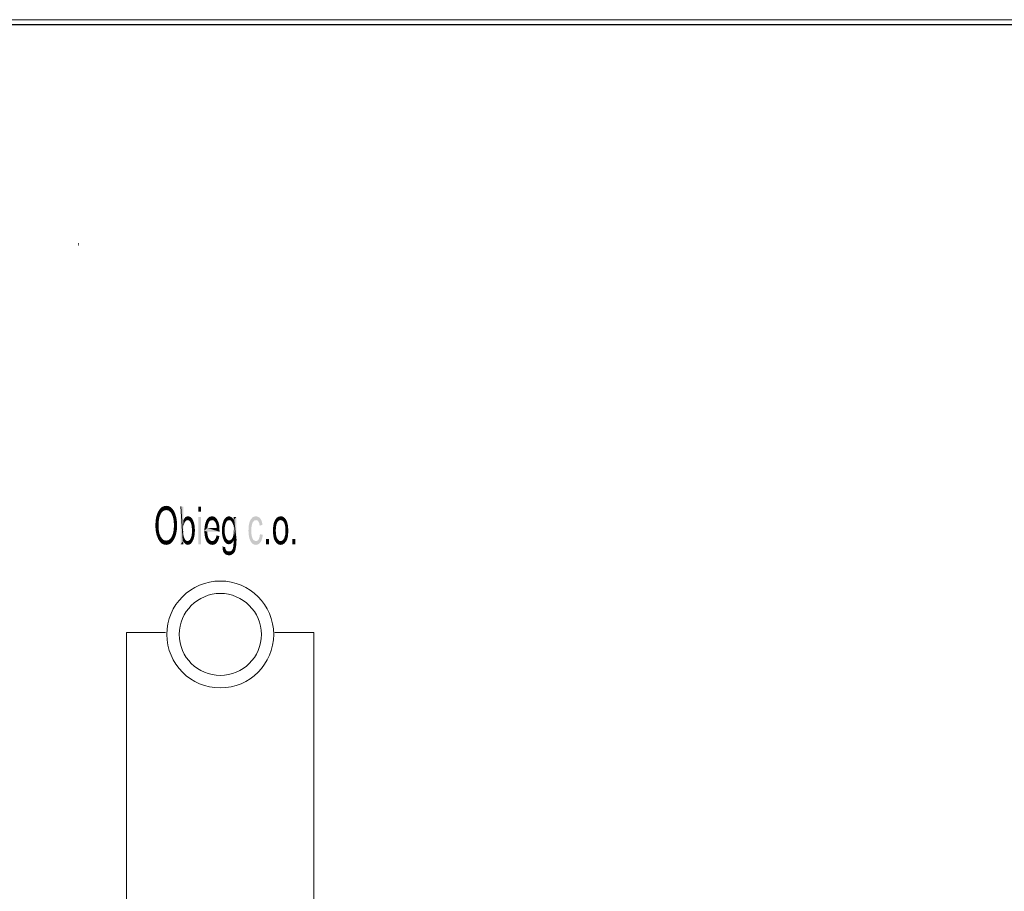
# Model space of a CAD drawing. Header units: millimetres. Extents: x -283 to 124139, y -3891 to 5906.
# Tile 44 of 55: x 1321 to 1746, y -2780 to -2404. Entities that reach past the tile are written whole.
import ezdxf

# ---------------------------------------------------------------- set-up
doc = ezdxf.new("R2010")
doc.units = ezdxf.units.MM
doc.header["$LTSCALE"] = 20
doc.header["$MEASUREMENT"] = 0
doc.layers.get('0').update_dxf_attribs({"color": 252, "linetype": 'CONTINUOUS'})

msp = doc.modelspace()

# ---------------------------------------------------------------- hatches: boundary and pattern name
h = msp.add_hatch(color=7)
h.dxf.hatch_style = 2
h.paths.add_polyline_path([(1346.01, -2500.44), (1346.01, -2500.62), (1346.1, -2500.62), (1346.19, -2500.62), (1346.19, -2501.5), (1346.1, -2501.66), (1346.01, -2501.68), (1346.37, -2501.68), (1346.37, -2501.5), (1346.37, -2500.62), (1346.37, -2500.44)])
h = msp.add_hatch(color=7)
h.dxf.hatch_style = 2
h.paths.add_polyline_path([(1381.41, -2615.29), (1382.2, -2614.55), (1382.79, -2616.24)])
h = msp.add_hatch(color=7)
h.dxf.hatch_style = 2
h.paths.add_polyline_path([(1382.2, -2614.55), (1383.1, -2614.13), (1384.11, -2613.97)])
h = msp.add_hatch(color=7)
h.dxf.hatch_style = 2
h.paths.add_polyline_path([(1382.2, -2614.55), (1384.11, -2613.97), (1384.11, -2615.82)])
h = msp.add_hatch(color=7)
h.dxf.hatch_style = 2
h.paths.add_polyline_path([(1382.2, -2614.55), (1383.42, -2615.92), (1382.79, -2616.24)])
h = msp.add_hatch(color=7)
h.dxf.hatch_style = 2
h.paths.add_polyline_path([(1382.2, -2614.55), (1384.11, -2615.82), (1383.42, -2615.92)])
h = msp.add_hatch(color=7)
h.dxf.hatch_style = 2
h.paths.add_polyline_path([(1384.11, -2613.97), (1385.11, -2614.13), (1385.96, -2614.55)])
h = msp.add_hatch(color=7)
h.dxf.hatch_style = 2
h.paths.add_polyline_path([(1384.11, -2613.97), (1385.96, -2614.55), (1384.8, -2615.92)])
h = msp.add_hatch(color=7)
h.dxf.hatch_style = 2
h.paths.add_polyline_path([(1384.11, -2613.97), (1384.8, -2615.92), (1384.11, -2615.82)])
h = msp.add_hatch(color=7)
h.dxf.hatch_style = 2
h.paths.add_polyline_path([(1385.96, -2614.55), (1385.43, -2616.24), (1384.8, -2615.92)])
h = msp.add_hatch(color=7)
h.dxf.hatch_style = 2
h.paths.add_polyline_path([(1385.96, -2614.55), (1386.01, -2616.77), (1385.43, -2616.24)])
h = msp.add_hatch(color=7)
h.dxf.hatch_style = 2
h.paths.add_polyline_path([(1385.96, -2614.55), (1386.76, -2615.29), (1386.01, -2616.77)])
h = msp.add_hatch(color=7)
h.dxf.hatch_style = 2
h.paths.add_polyline_path([(1390.35, -2630.58), (1390.35, -2614.28), (1391.46, -2629.1)])
h = msp.add_hatch(color=7)
h.dxf.hatch_style = 2
h.paths.add_polyline_path([(1391.41, -2624.55), (1391.46, -2629.1), (1390.35, -2614.28)])
h = msp.add_hatch(color=7)
h.dxf.hatch_style = 2
h.paths.add_polyline_path([(1390.35, -2614.28), (1391.57, -2622.8), (1391.41, -2624.55)])
h = msp.add_hatch(color=7)
h.dxf.hatch_style = 2
h.paths.add_polyline_path([(1391.52, -2620.1), (1391.57, -2622.8), (1390.35, -2614.28)])
h = msp.add_hatch(color=7)
h.dxf.hatch_style = 2
h.paths.add_polyline_path([(1390.35, -2614.28), (1391.52, -2614.28), (1391.52, -2620.1)])
h = msp.add_hatch(color=7)
h.dxf.hatch_style = 2
h.paths.add_polyline_path([(1399.14, -2616.51), (1397.92, -2616.51), (1397.92, -2614.28), (1399.14, -2614.28)])
h = msp.add_hatch(color=7)
h.dxf.hatch_style = 2
h.paths.add_polyline_path([(1379.51, -2620.69), (1379.72, -2619.05), (1381.2, -2618.83)])
h = msp.add_hatch(color=7)
h.dxf.hatch_style = 2
h.paths.add_polyline_path([(1379.51, -2620.69), (1381.2, -2618.83), (1380.88, -2620.53)])
h = msp.add_hatch(color=7)
h.dxf.hatch_style = 2
h.paths.add_polyline_path([(1379.72, -2619.05), (1380.72, -2616.29), (1381.41, -2615.29)])
h = msp.add_hatch(color=7)
h.dxf.hatch_style = 2
h.paths.add_polyline_path([(1379.72, -2619.05), (1381.41, -2615.29), (1381.73, -2617.51)])
h = msp.add_hatch(color=7)
h.dxf.hatch_style = 2
h.paths.add_polyline_path([(1379.72, -2619.05), (1380.14, -2617.56), (1380.72, -2616.29)])
h = msp.add_hatch(color=7)
h.dxf.hatch_style = 2
h.paths.add_polyline_path([(1379.72, -2619.05), (1381.73, -2617.51), (1381.2, -2618.83)])
h = msp.add_hatch(color=7)
h.dxf.hatch_style = 2
h.paths.add_polyline_path([(1381.41, -2615.29), (1382.2, -2616.77), (1381.73, -2617.51)])
h = msp.add_hatch(color=7)
h.dxf.hatch_style = 2
h.paths.add_polyline_path([(1381.41, -2615.29), (1382.79, -2616.24), (1382.2, -2616.77)])
h = msp.add_hatch(color=7)
h.dxf.hatch_style = 2
h.paths.add_polyline_path([(1386.76, -2615.29), (1386.49, -2617.56), (1386.01, -2616.77)])
h = msp.add_hatch(color=7)
h.dxf.hatch_style = 2
h.paths.add_polyline_path([(1386.76, -2615.29), (1387.02, -2618.83), (1386.49, -2617.56)])
h = msp.add_hatch(color=7)
h.dxf.hatch_style = 2
h.paths.add_polyline_path([(1386.76, -2615.29), (1387.5, -2616.29), (1388.03, -2617.56)])
h = msp.add_hatch(color=7)
h.dxf.hatch_style = 2
h.paths.add_polyline_path([(1386.76, -2615.29), (1388.03, -2617.56), (1388.45, -2618.99)])
h = msp.add_hatch(color=7)
h.dxf.hatch_style = 2
h.paths.add_polyline_path([(1386.76, -2615.29), (1388.45, -2618.99), (1387.02, -2618.83)])
h = msp.add_hatch(color=7)
h.dxf.hatch_style = 2
h.paths.add_polyline_path([(1388.45, -2618.99), (1387.34, -2620.48), (1387.02, -2618.83)])
h = msp.add_hatch(color=7)
h.dxf.hatch_style = 2
h.paths.add_polyline_path([(1388.45, -2618.99), (1388.71, -2620.63), (1387.34, -2620.48)])
h = msp.add_hatch(color=7)
h.dxf.hatch_style = 2
h.paths.add_polyline_path([(1391.94, -2619.42), (1392.36, -2618.89), (1392.84, -2620.26)])
h = msp.add_hatch(color=7)
h.dxf.hatch_style = 2
h.paths.add_polyline_path([(1392.36, -2618.89), (1392.89, -2618.62), (1393.37, -2620.16)])
h = msp.add_hatch(color=7)
h.dxf.hatch_style = 2
h.paths.add_polyline_path([(1392.36, -2618.89), (1393.37, -2620.16), (1392.84, -2620.26)])
h = msp.add_hatch(color=7)
h.dxf.hatch_style = 2
h.paths.add_polyline_path([(1392.89, -2618.62), (1393.48, -2618.52), (1394.11, -2618.62)])
h = msp.add_hatch(color=7)
h.dxf.hatch_style = 2
h.paths.add_polyline_path([(1392.89, -2618.62), (1394.11, -2618.62), (1394.69, -2618.89)])
h = msp.add_hatch(color=7)
h.dxf.hatch_style = 2
h.paths.add_polyline_path([(1392.89, -2618.62), (1394.69, -2618.89), (1393.9, -2620.26)])
h = msp.add_hatch(color=7)
h.dxf.hatch_style = 2
h.paths.add_polyline_path([(1392.89, -2618.62), (1393.9, -2620.26), (1393.37, -2620.16)])
h = msp.add_hatch(color=7)
h.dxf.hatch_style = 2
h.paths.add_polyline_path([(1394.69, -2618.89), (1394.38, -2620.69), (1393.9, -2620.26)])
h = msp.add_hatch(color=7)
h.dxf.hatch_style = 2
h.paths.add_polyline_path([(1394.69, -2618.89), (1395.22, -2619.42), (1394.38, -2620.69)])
h = msp.add_hatch(color=7)
h.dxf.hatch_style = 2
h.paths.add_polyline_path([(1399.14, -2630.58), (1397.92, -2630.58), (1397.92, -2618.78), (1399.14, -2618.78)])
h = msp.add_hatch(color=7)
h.dxf.hatch_style = 2
h.paths.add_polyline_path([(1401.94, -2619.47), (1402.52, -2618.94), (1403.37, -2620.26)])
h = msp.add_hatch(color=7)
h.dxf.hatch_style = 2
h.paths.add_polyline_path([(1402.52, -2618.94), (1403.16, -2618.62), (1403.9, -2618.52)])
h = msp.add_hatch(color=7)
h.dxf.hatch_style = 2
h.paths.add_polyline_path([(1402.52, -2618.94), (1403.9, -2618.52), (1403.9, -2620.16)])
h = msp.add_hatch(color=7)
h.dxf.hatch_style = 2
h.paths.add_polyline_path([(1402.52, -2618.94), (1403.9, -2620.16), (1403.37, -2620.26)])
h = msp.add_hatch(color=7)
h.dxf.hatch_style = 2
h.paths.add_polyline_path([(1403.9, -2618.52), (1404.69, -2618.62), (1404.38, -2620.21)])
h = msp.add_hatch(color=7)
h.dxf.hatch_style = 2
h.paths.add_polyline_path([(1403.9, -2618.52), (1404.38, -2620.21), (1403.9, -2620.16)])
h = msp.add_hatch(color=7)
h.dxf.hatch_style = 2
h.paths.add_polyline_path([(1404.69, -2618.62), (1404.8, -2620.48), (1404.38, -2620.21)])
h = msp.add_hatch(color=7)
h.dxf.hatch_style = 2
h.paths.add_polyline_path([(1404.69, -2618.62), (1405.43, -2619.05), (1404.8, -2620.48)])
h = msp.add_hatch(color=7)
h.dxf.hatch_style = 2
h.paths.add_polyline_path([(1405.43, -2619.05), (1405.22, -2620.95), (1404.8, -2620.48)])
h = msp.add_hatch(color=7)
h.dxf.hatch_style = 2
h.paths.add_polyline_path([(1405.43, -2619.05), (1406.07, -2619.84), (1405.22, -2620.95)])
h = msp.add_hatch(color=7)
h.dxf.hatch_style = 2
h.paths.add_polyline_path([(1409.4, -2619.47), (1409.93, -2618.94), (1410.78, -2620.26)])
h = msp.add_hatch(color=7)
h.dxf.hatch_style = 2
h.paths.add_polyline_path([(1409.93, -2618.94), (1410.51, -2618.62), (1411.2, -2618.52)])
h = msp.add_hatch(color=7)
h.dxf.hatch_style = 2
h.paths.add_polyline_path([(1409.93, -2618.94), (1411.2, -2618.52), (1411.78, -2618.62)])
h = msp.add_hatch(color=7)
h.dxf.hatch_style = 2
h.paths.add_polyline_path([(1409.93, -2618.94), (1411.78, -2618.62), (1411.31, -2620.16)])
h = msp.add_hatch(color=7)
h.dxf.hatch_style = 2
h.paths.add_polyline_path([(1409.93, -2618.94), (1411.31, -2620.16), (1410.78, -2620.26)])
h = msp.add_hatch(color=7)
h.dxf.hatch_style = 2
h.paths.add_polyline_path([(1411.78, -2618.62), (1411.84, -2620.26), (1411.31, -2620.16)])
h = msp.add_hatch(color=7)
h.dxf.hatch_style = 2
h.paths.add_polyline_path([(1411.78, -2618.62), (1412.37, -2618.94), (1411.84, -2620.26)])
h = msp.add_hatch(color=7)
h.dxf.hatch_style = 2
h.paths.add_polyline_path([(1412.37, -2618.94), (1412.26, -2620.63), (1411.84, -2620.26)])
h = msp.add_hatch(color=7)
h.dxf.hatch_style = 2
h.paths.add_polyline_path([(1412.37, -2618.94), (1412.84, -2619.42), (1412.26, -2620.63)])
h = msp.add_hatch(color=7)
h.dxf.hatch_style = 2
h.paths.add_polyline_path([(1413.27, -2620.16), (1413.27, -2618.78), (1414.38, -2618.78)])
h = msp.add_hatch(color=7)
h.dxf.hatch_style = 2
h.paths.add_polyline_path([(1413.27, -2620.16), (1414.38, -2618.78), (1414.38, -2628.99)])
h = msp.add_hatch(color=7)
h.dxf.hatch_style = 2
h.paths.add_polyline_path([(1425.81, -2626.51), (1425.6, -2627.88), (1425.23, -2628.94), (1424.75, -2629.79), (1424.17, -2630.37), (1423.53, -2630.74), (1422.84, -2630.85), (1422.1, -2630.74), (1421.47, -2630.42), (1420.94, -2629.89), (1420.46, -2629.15), (1419.99, -2627.94), (1419.72, -2626.4), (1419.62, -2624.71), (1419.72, -2622.64), (1420.09, -2621), (1420.62, -2619.84), (1421.31, -2619.05), (1422.05, -2618.62), (1422.84, -2618.52), (1423.53, -2618.62), (1424.17, -2618.94), (1424.7, -2619.47), (1425.17, -2620.16), (1425.49, -2621.11), (1425.65, -2622.22), (1424.48, -2622.54), (1424.27, -2621.48), (1423.9, -2620.74), (1423.48, -2620.26), (1422.9, -2620.16), (1422.26, -2620.26), (1421.79, -2620.69), (1421.36, -2621.32), (1421.1, -2622.22), (1420.89, -2623.33), (1420.83, -2624.66), (1420.89, -2625.98), (1421.05, -2627.09), (1421.36, -2628.04), (1421.73, -2628.68), (1422.21, -2629.05), (1422.84, -2629.21), (1423.32, -2629.1), (1423.69, -2628.89), (1424.06, -2628.47), (1424.38, -2627.51), (1424.59, -2626.24)])
h = msp.add_hatch(color=7)
h.dxf.hatch_style = 2
h.paths.add_polyline_path([(1431.15, -2620.05), (1431.84, -2619.15), (1432.42, -2620.63)])
h = msp.add_hatch(color=7)
h.dxf.hatch_style = 2
h.paths.add_polyline_path([(1431.84, -2619.15), (1432.63, -2618.68), (1433.53, -2618.52)])
h = msp.add_hatch(color=7)
h.dxf.hatch_style = 2
h.paths.add_polyline_path([(1431.84, -2619.15), (1433.53, -2618.52), (1433.53, -2620.16)])
h = msp.add_hatch(color=7)
h.dxf.hatch_style = 2
h.paths.add_polyline_path([(1431.84, -2619.15), (1432.95, -2620.26), (1432.42, -2620.63)])
h = msp.add_hatch(color=7)
h.dxf.hatch_style = 2
h.paths.add_polyline_path([(1431.84, -2619.15), (1433.53, -2620.16), (1432.95, -2620.26)])
h = msp.add_hatch(color=7)
h.dxf.hatch_style = 2
h.paths.add_polyline_path([(1433.53, -2618.52), (1434.22, -2618.57), (1434.8, -2618.89)])
h = msp.add_hatch(color=7)
h.dxf.hatch_style = 2
h.paths.add_polyline_path([(1433.53, -2618.52), (1434.8, -2618.89), (1434.06, -2620.26)])
h = msp.add_hatch(color=7)
h.dxf.hatch_style = 2
h.paths.add_polyline_path([(1433.53, -2618.52), (1434.06, -2620.26), (1433.53, -2620.16)])
h = msp.add_hatch(color=7)
h.dxf.hatch_style = 2
h.paths.add_polyline_path([(1434.8, -2618.89), (1434.59, -2620.63), (1434.06, -2620.26)])
h = msp.add_hatch(color=7)
h.dxf.hatch_style = 2
h.paths.add_polyline_path([(1434.8, -2618.89), (1435.39, -2619.36), (1434.59, -2620.63)])
h = msp.add_hatch(color=7)
h.dxf.hatch_style = 2
h.paths.add_polyline_path([(1435.39, -2619.36), (1435.02, -2621.27), (1434.59, -2620.63)])
h = msp.add_hatch(color=7)
h.dxf.hatch_style = 2
h.paths.add_polyline_path([(1435.39, -2619.36), (1435.91, -2620.05), (1435.02, -2621.27)])
h = msp.add_hatch(color=7)
h.dxf.hatch_style = 2
h.paths.add_polyline_path([(1379.4, -2622.59), (1379.51, -2620.69), (1380.88, -2620.53)])
h = msp.add_hatch(color=7)
h.dxf.hatch_style = 2
h.paths.add_polyline_path([(1379.4, -2622.59), (1380.88, -2620.53), (1380.78, -2622.64)])
h = msp.add_hatch(color=7)
h.dxf.hatch_style = 2
h.paths.add_polyline_path([(1379.56, -2624.81), (1379.4, -2622.59), (1380.78, -2622.64)])
h = msp.add_hatch(color=7)
h.dxf.hatch_style = 2
h.paths.add_polyline_path([(1379.56, -2624.81), (1380.78, -2622.64), (1380.88, -2624.44)])
h = msp.add_hatch(color=7)
h.dxf.hatch_style = 2
h.paths.add_polyline_path([(1388.71, -2620.63), (1387.44, -2622.43), (1387.34, -2620.48)])
h = msp.add_hatch(color=7)
h.dxf.hatch_style = 2
h.paths.add_polyline_path([(1387.34, -2624.34), (1387.44, -2622.43), (1388.77, -2622.43)])
h = msp.add_hatch(color=7)
h.dxf.hatch_style = 2
h.paths.add_polyline_path([(1387.34, -2624.34), (1388.77, -2622.43), (1388.71, -2624.23)])
h = msp.add_hatch(color=7)
h.dxf.hatch_style = 2
h.paths.add_polyline_path([(1388.71, -2620.63), (1388.77, -2622.43), (1387.44, -2622.43)])
h = msp.add_hatch(color=7)
h.dxf.hatch_style = 2
h.paths.add_polyline_path([(1391.57, -2622.8), (1391.52, -2620.1), (1391.57, -2620.1)])
h = msp.add_hatch(color=7)
h.dxf.hatch_style = 2
h.paths.add_polyline_path([(1391.94, -2621.37), (1391.57, -2620.1), (1391.94, -2619.42)])
h = msp.add_hatch(color=7)
h.dxf.hatch_style = 2
h.paths.add_polyline_path([(1391.94, -2621.37), (1391.57, -2622.8), (1391.57, -2620.1)])
h = msp.add_hatch(color=7)
h.dxf.hatch_style = 2
h.paths.add_polyline_path([(1391.94, -2619.42), (1392.36, -2620.69), (1391.94, -2621.37)])
h = msp.add_hatch(color=7)
h.dxf.hatch_style = 2
h.paths.add_polyline_path([(1391.94, -2619.42), (1392.84, -2620.26), (1392.36, -2620.69)])
h = msp.add_hatch(color=7)
h.dxf.hatch_style = 2
h.paths.add_polyline_path([(1395.22, -2619.42), (1394.75, -2621.37), (1394.38, -2620.69)])
h = msp.add_hatch(color=7)
h.dxf.hatch_style = 2
h.paths.add_polyline_path([(1395.22, -2619.42), (1395.12, -2622.8), (1394.75, -2621.37)])
h = msp.add_hatch(color=7)
h.dxf.hatch_style = 2
h.paths.add_polyline_path([(1395.22, -2619.42), (1396.39, -2622.8), (1395.12, -2622.8)])
h = msp.add_hatch(color=7)
h.dxf.hatch_style = 2
h.paths.add_polyline_path([(1396.39, -2622.8), (1395.22, -2624.66), (1395.12, -2622.8)])
h = msp.add_hatch(color=7)
h.dxf.hatch_style = 2
h.paths.add_polyline_path([(1395.22, -2619.42), (1395.65, -2620.16), (1396.12, -2621.37)])
h = msp.add_hatch(color=7)
h.dxf.hatch_style = 2
h.paths.add_polyline_path([(1395.22, -2619.42), (1396.12, -2621.37), (1396.39, -2622.8)])
h = msp.add_hatch(color=7)
h.dxf.hatch_style = 2
h.paths.add_polyline_path([(1396.39, -2622.8), (1396.49, -2624.5), (1395.22, -2624.66)])
h = msp.add_hatch(color=7)
h.dxf.hatch_style = 2
h.paths.add_polyline_path([(1400.57, -2624.76), (1400.67, -2623.02), (1401.89, -2623.54)])
h = msp.add_hatch(color=7)
h.dxf.hatch_style = 2
h.paths.add_polyline_path([(1407.13, -2625.18), (1400.57, -2624.76), (1401.89, -2623.54)])
h = msp.add_hatch(color=7)
h.dxf.hatch_style = 2
h.paths.add_polyline_path([(1400.67, -2623.02), (1400.99, -2621.53), (1402.1, -2622.17)])
h = msp.add_hatch(color=7)
h.dxf.hatch_style = 2
h.paths.add_polyline_path([(1400.67, -2623.02), (1402.1, -2622.17), (1401.89, -2623.54)])
h = msp.add_hatch(color=7)
h.dxf.hatch_style = 2
h.paths.add_polyline_path([(1400.99, -2621.53), (1401.47, -2620.21), (1401.94, -2619.47)])
h = msp.add_hatch(color=7)
h.dxf.hatch_style = 2
h.paths.add_polyline_path([(1400.99, -2621.53), (1401.94, -2619.47), (1402.52, -2621.06)])
h = msp.add_hatch(color=7)
h.dxf.hatch_style = 2
h.paths.add_polyline_path([(1400.99, -2621.53), (1402.52, -2621.06), (1402.1, -2622.17)])
h = msp.add_hatch(color=7)
h.dxf.hatch_style = 2
h.paths.add_polyline_path([(1407.13, -2625.18), (1401.89, -2623.54), (1405.91, -2623.54)])
h = msp.add_hatch(color=7)
h.dxf.hatch_style = 2
h.paths.add_polyline_path([(1401.94, -2619.47), (1402.89, -2620.53), (1402.52, -2621.06)])
h = msp.add_hatch(color=7)
h.dxf.hatch_style = 2
h.paths.add_polyline_path([(1401.94, -2619.47), (1403.37, -2620.26), (1402.89, -2620.53)])
h = msp.add_hatch(color=7)
h.dxf.hatch_style = 2
h.paths.add_polyline_path([(1406.07, -2619.84), (1405.54, -2621.59), (1405.22, -2620.95)])
h = msp.add_hatch(color=7)
h.dxf.hatch_style = 2
h.paths.add_polyline_path([(1406.07, -2619.84), (1406.65, -2621), (1405.54, -2621.59)])
h = msp.add_hatch(color=7)
h.dxf.hatch_style = 2
h.paths.add_polyline_path([(1406.65, -2621), (1405.81, -2622.43), (1405.54, -2621.59)])
h = msp.add_hatch(color=7)
h.dxf.hatch_style = 2
h.paths.add_polyline_path([(1406.65, -2621), (1406.92, -2622.06), (1405.81, -2622.43)])
h = msp.add_hatch(color=7)
h.dxf.hatch_style = 2
h.paths.add_polyline_path([(1406.92, -2622.06), (1405.91, -2623.54), (1405.81, -2622.43)])
h = msp.add_hatch(color=7)
h.dxf.hatch_style = 2
h.paths.add_polyline_path([(1406.92, -2622.06), (1407.08, -2623.44), (1405.91, -2623.54)])
h = msp.add_hatch(color=7)
h.dxf.hatch_style = 2
h.paths.add_polyline_path([(1405.91, -2623.54), (1407.08, -2623.44), (1407.13, -2625.18)])
h = msp.add_hatch(color=7)
h.dxf.hatch_style = 2
h.paths.add_polyline_path([(1408.13, -2624.55), (1408.24, -2622.91), (1409.4, -2623.23)])
h = msp.add_hatch(color=7)
h.dxf.hatch_style = 2
h.paths.add_polyline_path([(1408.13, -2624.55), (1409.4, -2623.23), (1409.35, -2624.44)])
h = msp.add_hatch(color=7)
h.dxf.hatch_style = 2
h.paths.add_polyline_path([(1408.24, -2622.91), (1408.5, -2621.48), (1409.62, -2622.17)])
h = msp.add_hatch(color=7)
h.dxf.hatch_style = 2
h.paths.add_polyline_path([(1408.24, -2622.91), (1409.62, -2622.17), (1409.4, -2623.23)])
h = msp.add_hatch(color=7)
h.dxf.hatch_style = 2
h.paths.add_polyline_path([(1408.5, -2621.48), (1408.93, -2620.21), (1409.88, -2621.27)])
h = msp.add_hatch(color=7)
h.dxf.hatch_style = 2
h.paths.add_polyline_path([(1408.5, -2621.48), (1409.88, -2621.27), (1409.62, -2622.17)])
h = msp.add_hatch(color=7)
h.dxf.hatch_style = 2
h.paths.add_polyline_path([(1408.93, -2620.21), (1409.4, -2619.47), (1410.3, -2620.63)])
h = msp.add_hatch(color=7)
h.dxf.hatch_style = 2
h.paths.add_polyline_path([(1408.93, -2620.21), (1410.3, -2620.63), (1409.88, -2621.27)])
h = msp.add_hatch(color=7)
h.dxf.hatch_style = 2
h.paths.add_polyline_path([(1409.4, -2619.47), (1410.78, -2620.26), (1410.3, -2620.63)])
h = msp.add_hatch(color=7)
h.dxf.hatch_style = 2
h.paths.add_polyline_path([(1412.84, -2619.42), (1412.68, -2621.27), (1412.26, -2620.63)])
h = msp.add_hatch(color=7)
h.dxf.hatch_style = 2
h.paths.add_polyline_path([(1412.84, -2619.42), (1413.27, -2620.16), (1412.68, -2621.27)])
h = msp.add_hatch(color=7)
h.dxf.hatch_style = 2
h.paths.add_polyline_path([(1413.27, -2620.16), (1413, -2622.12), (1412.68, -2621.27)])
h = msp.add_hatch(color=7)
h.dxf.hatch_style = 2
h.paths.add_polyline_path([(1413.27, -2620.16), (1413.21, -2623.23), (1413, -2622.12)])
h = msp.add_hatch(color=7)
h.dxf.hatch_style = 2
h.paths.add_polyline_path([(1413.27, -2620.16), (1413.27, -2624.5), (1413.21, -2623.23)])
h = msp.add_hatch(color=7)
h.dxf.hatch_style = 2
h.paths.add_polyline_path([(1413.27, -2624.5), (1413.27, -2620.16), (1414.38, -2628.99)])
h = msp.add_hatch(color=7)
h.dxf.hatch_style = 2
h.paths.add_polyline_path([(1430.2, -2624.66), (1430.31, -2622.75), (1431.47, -2623.28)])
h = msp.add_hatch(color=7)
h.dxf.hatch_style = 2
h.paths.add_polyline_path([(1430.2, -2624.66), (1431.47, -2623.28), (1431.42, -2624.66)])
h = msp.add_hatch(color=7)
h.dxf.hatch_style = 2
h.paths.add_polyline_path([(1430.31, -2622.75), (1430.62, -2621.22), (1431.68, -2622.17)])
h = msp.add_hatch(color=7)
h.dxf.hatch_style = 2
h.paths.add_polyline_path([(1430.31, -2622.75), (1431.68, -2622.17), (1431.47, -2623.28)])
h = msp.add_hatch(color=7)
h.dxf.hatch_style = 2
h.paths.add_polyline_path([(1430.62, -2621.22), (1431.15, -2620.05), (1432, -2621.27)])
h = msp.add_hatch(color=7)
h.dxf.hatch_style = 2
h.paths.add_polyline_path([(1430.62, -2621.22), (1432, -2621.27), (1431.68, -2622.17)])
h = msp.add_hatch(color=7)
h.dxf.hatch_style = 2
h.paths.add_polyline_path([(1431.15, -2620.05), (1432.42, -2620.63), (1432, -2621.27)])
h = msp.add_hatch(color=7)
h.dxf.hatch_style = 2
h.paths.add_polyline_path([(1435.91, -2620.05), (1435.33, -2622.12), (1435.02, -2621.27)])
h = msp.add_hatch(color=7)
h.dxf.hatch_style = 2
h.paths.add_polyline_path([(1435.91, -2620.05), (1436.39, -2621.22), (1435.33, -2622.12)])
h = msp.add_hatch(color=7)
h.dxf.hatch_style = 2
h.paths.add_polyline_path([(1436.39, -2621.22), (1435.54, -2623.23), (1435.33, -2622.12)])
h = msp.add_hatch(color=7)
h.dxf.hatch_style = 2
h.paths.add_polyline_path([(1436.39, -2621.22), (1436.71, -2622.7), (1435.54, -2623.23)])
h = msp.add_hatch(color=7)
h.dxf.hatch_style = 2
h.paths.add_polyline_path([(1436.71, -2622.7), (1435.6, -2624.6), (1435.54, -2623.23)])
h = msp.add_hatch(color=7)
h.dxf.hatch_style = 2
h.paths.add_polyline_path([(1436.71, -2622.7), (1436.81, -2624.5), (1435.6, -2624.6)])
h = msp.add_hatch(color=7)
h.dxf.hatch_style = 2
h.paths.add_polyline_path([(1379.98, -2626.72), (1379.56, -2624.81), (1380.88, -2624.44)])
h = msp.add_hatch(color=7)
h.dxf.hatch_style = 2
h.paths.add_polyline_path([(1379.98, -2626.72), (1380.88, -2624.44), (1381.15, -2625.98)])
h = msp.add_hatch(color=7)
h.dxf.hatch_style = 2
h.paths.add_polyline_path([(1380.72, -2628.47), (1379.98, -2626.72), (1381.15, -2625.98)])
h = msp.add_hatch(color=7)
h.dxf.hatch_style = 2
h.paths.add_polyline_path([(1380.72, -2628.47), (1381.15, -2625.98), (1381.68, -2627.25)])
h = msp.add_hatch(color=7)
h.dxf.hatch_style = 2
h.paths.add_polyline_path([(1381.41, -2629.52), (1380.72, -2628.47), (1381.68, -2627.25)])
h = msp.add_hatch(color=7)
h.dxf.hatch_style = 2
h.paths.add_polyline_path([(1381.41, -2629.52), (1381.68, -2627.25), (1382.2, -2627.99)])
h = msp.add_hatch(color=7)
h.dxf.hatch_style = 2
h.paths.add_polyline_path([(1386.76, -2629.52), (1386.01, -2628.04), (1386.49, -2627.25)])
h = msp.add_hatch(color=7)
h.dxf.hatch_style = 2
h.paths.add_polyline_path([(1388.45, -2625.87), (1386.76, -2629.52), (1386.49, -2627.25)])
h = msp.add_hatch(color=7)
h.dxf.hatch_style = 2
h.paths.add_polyline_path([(1388.45, -2625.87), (1386.49, -2627.25), (1387.02, -2625.98)])
h = msp.add_hatch(color=7)
h.dxf.hatch_style = 2
h.paths.add_polyline_path([(1388.45, -2625.87), (1387.44, -2628.52), (1386.76, -2629.52)])
h = msp.add_hatch(color=7)
h.dxf.hatch_style = 2
h.paths.add_polyline_path([(1388.71, -2624.23), (1388.45, -2625.87), (1387.02, -2625.98)])
h = msp.add_hatch(color=7)
h.dxf.hatch_style = 2
h.paths.add_polyline_path([(1388.71, -2624.23), (1387.02, -2625.98), (1387.34, -2624.34)])
h = msp.add_hatch(color=7)
h.dxf.hatch_style = 2
h.paths.add_polyline_path([(1388.45, -2625.87), (1388.03, -2627.3), (1387.44, -2628.52)])
h = msp.add_hatch(color=7)
h.dxf.hatch_style = 2
h.paths.add_polyline_path([(1391.46, -2629.1), (1391.41, -2624.55), (1391.46, -2626.19)])
h = msp.add_hatch(color=7)
h.dxf.hatch_style = 2
h.paths.add_polyline_path([(1391.46, -2629.1), (1391.46, -2626.19), (1391.68, -2627.25)])
h = msp.add_hatch(color=7)
h.dxf.hatch_style = 2
h.paths.add_polyline_path([(1391.46, -2629.1), (1391.68, -2627.25), (1391.94, -2627.99)])
h = msp.add_hatch(color=7)
h.dxf.hatch_style = 2
h.paths.add_polyline_path([(1396.07, -2627.94), (1394.69, -2627.99), (1395.01, -2627.09)])
h = msp.add_hatch(color=7)
h.dxf.hatch_style = 2
h.paths.add_polyline_path([(1396.39, -2626.4), (1395.01, -2627.09), (1395.17, -2625.98)])
h = msp.add_hatch(color=7)
h.dxf.hatch_style = 2
h.paths.add_polyline_path([(1396.39, -2626.4), (1396.07, -2627.94), (1395.01, -2627.09)])
h = msp.add_hatch(color=7)
h.dxf.hatch_style = 2
h.paths.add_polyline_path([(1396.49, -2624.5), (1396.39, -2626.4), (1395.17, -2625.98)])
h = msp.add_hatch(color=7)
h.dxf.hatch_style = 2
h.paths.add_polyline_path([(1396.49, -2624.5), (1395.17, -2625.98), (1395.22, -2624.66)])
h = msp.add_hatch(color=7)
h.dxf.hatch_style = 2
h.paths.add_polyline_path([(1400.67, -2626.51), (1400.57, -2624.76), (1401.84, -2625.18)])
h = msp.add_hatch(color=7)
h.dxf.hatch_style = 2
h.paths.add_polyline_path([(1407.13, -2625.18), (1401.84, -2625.18), (1400.57, -2624.76)])
h = msp.add_hatch(color=7)
h.dxf.hatch_style = 2
h.paths.add_polyline_path([(1400.67, -2626.51), (1401.84, -2625.18), (1401.94, -2626.4)])
h = msp.add_hatch(color=7)
h.dxf.hatch_style = 2
h.paths.add_polyline_path([(1400.99, -2627.99), (1400.67, -2626.51), (1401.94, -2626.4)])
h = msp.add_hatch(color=7)
h.dxf.hatch_style = 2
h.paths.add_polyline_path([(1400.99, -2627.99), (1401.94, -2626.4), (1402.15, -2627.35)])
h = msp.add_hatch(color=7)
h.dxf.hatch_style = 2
h.paths.add_polyline_path([(1401.47, -2629.21), (1400.99, -2627.99), (1402.15, -2627.35)])
h = msp.add_hatch(color=7)
h.dxf.hatch_style = 2
h.paths.add_polyline_path([(1401.47, -2629.21), (1402.15, -2627.35), (1402.47, -2628.15)])
h = msp.add_hatch(color=7)
h.dxf.hatch_style = 2
h.paths.add_polyline_path([(1406.44, -2629.1), (1405.12, -2628.57), (1405.54, -2627.83)])
h = msp.add_hatch(color=7)
h.dxf.hatch_style = 2
h.paths.add_polyline_path([(1405.54, -2627.83), (1405.86, -2626.77), (1407.08, -2627.04)])
h = msp.add_hatch(color=7)
h.dxf.hatch_style = 2
h.paths.add_polyline_path([(1405.54, -2627.83), (1407.08, -2627.04), (1406.81, -2628.15)])
h = msp.add_hatch(color=7)
h.dxf.hatch_style = 2
h.paths.add_polyline_path([(1405.54, -2627.83), (1406.81, -2628.15), (1406.44, -2629.1)])
h = msp.add_hatch(color=7)
h.dxf.hatch_style = 2
h.paths.add_polyline_path([(1408.24, -2626.19), (1408.13, -2624.55), (1409.35, -2624.44)])
h = msp.add_hatch(color=7)
h.dxf.hatch_style = 2
h.paths.add_polyline_path([(1408.24, -2626.19), (1409.35, -2624.44), (1409.4, -2625.87)])
h = msp.add_hatch(color=7)
h.dxf.hatch_style = 2
h.paths.add_polyline_path([(1408.5, -2627.62), (1408.24, -2626.19), (1409.4, -2625.87)])
h = msp.add_hatch(color=7)
h.dxf.hatch_style = 2
h.paths.add_polyline_path([(1408.5, -2627.62), (1409.4, -2625.87), (1409.62, -2626.98)])
h = msp.add_hatch(color=7)
h.dxf.hatch_style = 2
h.paths.add_polyline_path([(1408.98, -2628.89), (1408.5, -2627.62), (1409.62, -2626.98)])
h = msp.add_hatch(color=7)
h.dxf.hatch_style = 2
h.paths.add_polyline_path([(1408.98, -2628.89), (1409.62, -2626.98), (1409.93, -2627.88)])
h = msp.add_hatch(color=7)
h.dxf.hatch_style = 2
h.paths.add_polyline_path([(1413.16, -2629.05), (1412.68, -2627.94), (1413, -2627.09)])
h = msp.add_hatch(color=7)
h.dxf.hatch_style = 2
h.paths.add_polyline_path([(1414.38, -2628.99), (1413, -2627.09), (1413.21, -2625.93)])
h = msp.add_hatch(color=7)
h.dxf.hatch_style = 2
h.paths.add_polyline_path([(1414.38, -2628.99), (1413.16, -2629.05), (1413, -2627.09)])
h = msp.add_hatch(color=7)
h.dxf.hatch_style = 2
h.paths.add_polyline_path([(1414.38, -2628.99), (1413.21, -2625.93), (1413.27, -2624.5)])
h = msp.add_hatch(color=7)
h.dxf.hatch_style = 2
h.paths.add_polyline_path([(1430.31, -2626.61), (1430.2, -2624.66), (1431.42, -2624.66)])
h = msp.add_hatch(color=7)
h.dxf.hatch_style = 2
h.paths.add_polyline_path([(1430.31, -2626.61), (1431.42, -2624.66), (1431.47, -2626.03)])
h = msp.add_hatch(color=7)
h.dxf.hatch_style = 2
h.paths.add_polyline_path([(1430.62, -2628.2), (1430.31, -2626.61), (1431.47, -2626.03)])
h = msp.add_hatch(color=7)
h.dxf.hatch_style = 2
h.paths.add_polyline_path([(1430.62, -2628.2), (1431.47, -2626.03), (1431.68, -2627.2)])
h = msp.add_hatch(color=7)
h.dxf.hatch_style = 2
h.paths.add_polyline_path([(1431.21, -2629.37), (1430.62, -2628.2), (1431.68, -2627.2)])
h = msp.add_hatch(color=7)
h.dxf.hatch_style = 2
h.paths.add_polyline_path([(1431.21, -2629.37), (1431.68, -2627.2), (1432, -2628.04)])
h = msp.add_hatch(color=7)
h.dxf.hatch_style = 2
h.paths.add_polyline_path([(1436.76, -2626.08), (1435.81, -2629.42), (1435.07, -2627.94)])
h = msp.add_hatch(color=7)
h.dxf.hatch_style = 2
h.paths.add_polyline_path([(1436.76, -2626.08), (1435.07, -2627.94), (1435.49, -2626.45)])
h = msp.add_hatch(color=7)
h.dxf.hatch_style = 2
h.paths.add_polyline_path([(1435.49, -2626.45), (1435.6, -2624.6), (1436.81, -2624.5)])
h = msp.add_hatch(color=7)
h.dxf.hatch_style = 2
h.paths.add_polyline_path([(1435.49, -2626.45), (1436.81, -2624.5), (1436.76, -2626.08)])
h = msp.add_hatch(color=7)
h.dxf.hatch_style = 2
h.paths.add_polyline_path([(1436.76, -2626.08), (1436.29, -2628.57), (1435.81, -2629.42)])
h = msp.add_hatch(color=7)
h.dxf.hatch_style = 2
h.paths.add_polyline_path([(1436.76, -2626.08), (1436.6, -2627.46), (1436.29, -2628.57)])
h = msp.add_hatch(color=7)
h.dxf.hatch_style = 2
h.paths.add_polyline_path([(1382.2, -2630.26), (1381.41, -2629.52), (1382.2, -2627.99)])
h = msp.add_hatch(color=7)
h.dxf.hatch_style = 2
h.paths.add_polyline_path([(1382.2, -2630.26), (1382.2, -2627.99), (1382.73, -2628.57)])
h = msp.add_hatch(color=7)
h.dxf.hatch_style = 2
h.paths.add_polyline_path([(1382.2, -2630.26), (1382.73, -2628.57), (1383.37, -2628.89)])
h = msp.add_hatch(color=7)
h.dxf.hatch_style = 2
h.paths.add_polyline_path([(1383.37, -2628.89), (1383.1, -2630.69), (1382.2, -2630.26)])
h = msp.add_hatch(color=7)
h.dxf.hatch_style = 2
h.paths.add_polyline_path([(1383.37, -2628.89), (1384.11, -2630.85), (1383.1, -2630.69)])
h = msp.add_hatch(color=7)
h.dxf.hatch_style = 2
h.paths.add_polyline_path([(1383.37, -2628.89), (1384.11, -2628.99), (1384.11, -2630.85)])
h = msp.add_hatch(color=7)
h.dxf.hatch_style = 2
h.paths.add_polyline_path([(1385.96, -2630.26), (1384.11, -2628.99), (1384.8, -2628.89)])
h = msp.add_hatch(color=7)
h.dxf.hatch_style = 2
h.paths.add_polyline_path([(1385.96, -2630.26), (1384.11, -2630.85), (1384.11, -2628.99)])
h = msp.add_hatch(color=7)
h.dxf.hatch_style = 2
h.paths.add_polyline_path([(1385.96, -2630.26), (1385.06, -2630.69), (1384.11, -2630.85)])
h = msp.add_hatch(color=7)
h.dxf.hatch_style = 2
h.paths.add_polyline_path([(1386.76, -2629.52), (1384.8, -2628.89), (1385.43, -2628.57)])
h = msp.add_hatch(color=7)
h.dxf.hatch_style = 2
h.paths.add_polyline_path([(1386.76, -2629.52), (1385.96, -2630.26), (1384.8, -2628.89)])
h = msp.add_hatch(color=7)
h.dxf.hatch_style = 2
h.paths.add_polyline_path([(1386.76, -2629.52), (1385.43, -2628.57), (1386.01, -2628.04)])
h = msp.add_hatch(color=7)
h.dxf.hatch_style = 2
h.paths.add_polyline_path([(1391.46, -2629.1), (1391.46, -2630.58), (1390.35, -2630.58)])
h = msp.add_hatch(color=7)
h.dxf.hatch_style = 2
h.paths.add_polyline_path([(1391.46, -2629.1), (1391.94, -2627.99), (1392.31, -2628.62)])
h = msp.add_hatch(color=7)
h.dxf.hatch_style = 2
h.paths.add_polyline_path([(1392.31, -2630.42), (1391.46, -2629.1), (1392.31, -2628.62)])
h = msp.add_hatch(color=7)
h.dxf.hatch_style = 2
h.paths.add_polyline_path([(1392.31, -2630.42), (1391.84, -2629.84), (1391.46, -2629.1)])
h = msp.add_hatch(color=7)
h.dxf.hatch_style = 2
h.paths.add_polyline_path([(1392.31, -2630.42), (1392.31, -2628.62), (1392.79, -2629.05)])
h = msp.add_hatch(color=7)
h.dxf.hatch_style = 2
h.paths.add_polyline_path([(1392.79, -2629.05), (1392.84, -2630.74), (1392.31, -2630.42)])
h = msp.add_hatch(color=7)
h.dxf.hatch_style = 2
h.paths.add_polyline_path([(1392.79, -2629.05), (1393.32, -2629.21), (1392.84, -2630.74)])
h = msp.add_hatch(color=7)
h.dxf.hatch_style = 2
h.paths.add_polyline_path([(1394.59, -2630.42), (1392.84, -2630.74), (1393.32, -2629.21)])
h = msp.add_hatch(color=7)
h.dxf.hatch_style = 2
h.paths.add_polyline_path([(1394.59, -2630.42), (1393.42, -2630.85), (1392.84, -2630.74)])
h = msp.add_hatch(color=7)
h.dxf.hatch_style = 2
h.paths.add_polyline_path([(1394.59, -2630.42), (1393.32, -2629.21), (1393.85, -2629.05)])
h = msp.add_hatch(color=7)
h.dxf.hatch_style = 2
h.paths.add_polyline_path([(1394.59, -2630.42), (1394, -2630.74), (1393.42, -2630.85)])
h = msp.add_hatch(color=7)
h.dxf.hatch_style = 2
h.paths.add_polyline_path([(1395.06, -2629.95), (1393.85, -2629.05), (1394.32, -2628.68)])
h = msp.add_hatch(color=7)
h.dxf.hatch_style = 2
h.paths.add_polyline_path([(1395.06, -2629.95), (1394.59, -2630.42), (1393.85, -2629.05)])
h = msp.add_hatch(color=7)
h.dxf.hatch_style = 2
h.paths.add_polyline_path([(1395.54, -2629.21), (1394.32, -2628.68), (1394.69, -2627.99)])
h = msp.add_hatch(color=7)
h.dxf.hatch_style = 2
h.paths.add_polyline_path([(1395.54, -2629.21), (1395.06, -2629.95), (1394.32, -2628.68)])
h = msp.add_hatch(color=7)
h.dxf.hatch_style = 2
h.paths.add_polyline_path([(1396.07, -2627.94), (1395.54, -2629.21), (1394.69, -2627.99)])
h = msp.add_hatch(color=7)
h.dxf.hatch_style = 2
h.paths.add_polyline_path([(1402, -2629.95), (1401.47, -2629.21), (1402.47, -2628.15)])
h = msp.add_hatch(color=7)
h.dxf.hatch_style = 2
h.paths.add_polyline_path([(1402, -2629.95), (1402.47, -2628.15), (1402.95, -2628.73)])
h = msp.add_hatch(color=7)
h.dxf.hatch_style = 2
h.paths.add_polyline_path([(1402.58, -2630.42), (1402, -2629.95), (1402.95, -2628.73)])
h = msp.add_hatch(color=7)
h.dxf.hatch_style = 2
h.paths.add_polyline_path([(1402.58, -2630.42), (1402.95, -2628.73), (1403.42, -2629.1)])
h = msp.add_hatch(color=7)
h.dxf.hatch_style = 2
h.paths.add_polyline_path([(1404.01, -2630.85), (1402.58, -2630.42), (1403.42, -2629.1)])
h = msp.add_hatch(color=7)
h.dxf.hatch_style = 2
h.paths.add_polyline_path([(1404.01, -2630.85), (1403.21, -2630.74), (1402.58, -2630.42)])
h = msp.add_hatch(color=7)
h.dxf.hatch_style = 2
h.paths.add_polyline_path([(1404.01, -2630.85), (1403.42, -2629.1), (1404.01, -2629.21)])
h = msp.add_hatch(color=7)
h.dxf.hatch_style = 2
h.paths.add_polyline_path([(1405.38, -2630.42), (1404.01, -2629.21), (1404.64, -2629.05)])
h = msp.add_hatch(color=7)
h.dxf.hatch_style = 2
h.paths.add_polyline_path([(1405.38, -2630.42), (1404.01, -2630.85), (1404.01, -2629.21)])
h = msp.add_hatch(color=7)
h.dxf.hatch_style = 2
h.paths.add_polyline_path([(1405.38, -2630.42), (1404.75, -2630.74), (1404.01, -2630.85)])
h = msp.add_hatch(color=7)
h.dxf.hatch_style = 2
h.paths.add_polyline_path([(1405.96, -2629.84), (1404.64, -2629.05), (1405.12, -2628.57)])
h = msp.add_hatch(color=7)
h.dxf.hatch_style = 2
h.paths.add_polyline_path([(1405.96, -2629.84), (1405.38, -2630.42), (1404.64, -2629.05)])
h = msp.add_hatch(color=7)
h.dxf.hatch_style = 2
h.paths.add_polyline_path([(1406.44, -2629.1), (1405.96, -2629.84), (1405.12, -2628.57)])
h = msp.add_hatch(color=7)
h.dxf.hatch_style = 2
h.paths.add_polyline_path([(1408.72, -2633.76), (1408.45, -2632.75), (1408.4, -2631.53)])
h = msp.add_hatch(color=7)
h.dxf.hatch_style = 2
h.paths.add_polyline_path([(1408.72, -2633.76), (1408.4, -2631.53), (1409.56, -2631.85)])
h = msp.add_hatch(color=7)
h.dxf.hatch_style = 2
h.paths.add_polyline_path([(1408.72, -2633.76), (1409.56, -2631.85), (1409.72, -2632.65)])
h = msp.add_hatch(color=7)
h.dxf.hatch_style = 2
h.paths.add_polyline_path([(1409.4, -2629.63), (1408.98, -2628.89), (1409.93, -2627.88)])
h = msp.add_hatch(color=7)
h.dxf.hatch_style = 2
h.paths.add_polyline_path([(1409.4, -2629.63), (1409.93, -2627.88), (1410.36, -2628.47)])
h = msp.add_hatch(color=7)
h.dxf.hatch_style = 2
h.paths.add_polyline_path([(1409.93, -2630.16), (1409.4, -2629.63), (1410.36, -2628.47)])
h = msp.add_hatch(color=7)
h.dxf.hatch_style = 2
h.paths.add_polyline_path([(1409.93, -2630.16), (1410.36, -2628.47), (1410.78, -2628.84)])
h = msp.add_hatch(color=7)
h.dxf.hatch_style = 2
h.paths.add_polyline_path([(1410.78, -2628.84), (1410.51, -2630.48), (1409.93, -2630.16)])
h = msp.add_hatch(color=7)
h.dxf.hatch_style = 2
h.paths.add_polyline_path([(1410.78, -2628.84), (1411.2, -2630.58), (1410.51, -2630.48)])
h = msp.add_hatch(color=7)
h.dxf.hatch_style = 2
h.paths.add_polyline_path([(1410.78, -2628.84), (1411.31, -2628.94), (1411.94, -2630.42)])
h = msp.add_hatch(color=7)
h.dxf.hatch_style = 2
h.paths.add_polyline_path([(1410.78, -2628.84), (1411.94, -2630.42), (1411.2, -2630.58)])
h = msp.add_hatch(color=7)
h.dxf.hatch_style = 2
h.paths.add_polyline_path([(1412.58, -2629.89), (1411.31, -2628.94), (1411.78, -2628.84)])
h = msp.add_hatch(color=7)
h.dxf.hatch_style = 2
h.paths.add_polyline_path([(1412.58, -2629.89), (1411.94, -2630.42), (1411.31, -2628.94)])
h = msp.add_hatch(color=7)
h.dxf.hatch_style = 2
h.paths.add_polyline_path([(1411.78, -2628.84), (1412.26, -2628.47), (1413.16, -2629.05)])
h = msp.add_hatch(color=7)
h.dxf.hatch_style = 2
h.paths.add_polyline_path([(1411.78, -2628.84), (1413.16, -2629.05), (1412.58, -2629.89)])
h = msp.add_hatch(color=7)
h.dxf.hatch_style = 2
h.paths.add_polyline_path([(1413.16, -2629.05), (1412.26, -2628.47), (1412.68, -2627.94)])
h = msp.add_hatch(color=7)
h.dxf.hatch_style = 2
h.paths.add_polyline_path([(1414.32, -2631.16), (1414.06, -2632.75), (1412.9, -2632.38)])
h = msp.add_hatch(color=7)
h.dxf.hatch_style = 2
h.paths.add_polyline_path([(1414.32, -2631.16), (1412.9, -2632.38), (1413.05, -2631.53)])
h = msp.add_hatch(color=7)
h.dxf.hatch_style = 2
h.paths.add_polyline_path([(1414.32, -2631.16), (1413.05, -2631.53), (1413.16, -2630.48)])
h = msp.add_hatch(color=7)
h.dxf.hatch_style = 2
h.paths.add_polyline_path([(1414.38, -2628.99), (1414.32, -2631.16), (1413.16, -2630.48)])
h = msp.add_hatch(color=7)
h.dxf.hatch_style = 2
h.paths.add_polyline_path([(1414.38, -2628.99), (1413.16, -2630.48), (1413.16, -2629.05)])
h = msp.add_hatch(color=7)
h.dxf.hatch_style = 2
h.paths.add_polyline_path([(1428.51, -2630.58), (1427.13, -2630.58), (1427.13, -2628.31), (1428.51, -2628.31)])
h = msp.add_hatch(color=7)
h.dxf.hatch_style = 2
h.paths.add_polyline_path([(1431.89, -2630.21), (1431.21, -2629.37), (1432, -2628.04)])
h = msp.add_hatch(color=7)
h.dxf.hatch_style = 2
h.paths.add_polyline_path([(1431.89, -2630.21), (1432, -2628.04), (1432.48, -2628.68)])
h = msp.add_hatch(color=7)
h.dxf.hatch_style = 2
h.paths.add_polyline_path([(1431.89, -2630.21), (1432.48, -2628.68), (1432.95, -2629.1)])
h = msp.add_hatch(color=7)
h.dxf.hatch_style = 2
h.paths.add_polyline_path([(1432.95, -2629.1), (1432.63, -2630.69), (1431.89, -2630.21)])
h = msp.add_hatch(color=7)
h.dxf.hatch_style = 2
h.paths.add_polyline_path([(1432.95, -2629.1), (1433.53, -2630.85), (1432.63, -2630.69)])
h = msp.add_hatch(color=7)
h.dxf.hatch_style = 2
h.paths.add_polyline_path([(1432.95, -2629.1), (1433.53, -2629.21), (1433.53, -2630.85)])
h = msp.add_hatch(color=7)
h.dxf.hatch_style = 2
h.paths.add_polyline_path([(1435.12, -2630.21), (1433.53, -2629.21), (1434.17, -2629.05)])
h = msp.add_hatch(color=7)
h.dxf.hatch_style = 2
h.paths.add_polyline_path([(1435.12, -2630.21), (1433.53, -2630.85), (1433.53, -2629.21)])
h = msp.add_hatch(color=7)
h.dxf.hatch_style = 2
h.paths.add_polyline_path([(1435.12, -2630.21), (1434.33, -2630.69), (1433.53, -2630.85)])
h = msp.add_hatch(color=7)
h.dxf.hatch_style = 2
h.paths.add_polyline_path([(1435.81, -2629.42), (1434.17, -2629.05), (1434.64, -2628.62)])
h = msp.add_hatch(color=7)
h.dxf.hatch_style = 2
h.paths.add_polyline_path([(1435.81, -2629.42), (1435.12, -2630.21), (1434.17, -2629.05)])
h = msp.add_hatch(color=7)
h.dxf.hatch_style = 2
h.paths.add_polyline_path([(1435.81, -2629.42), (1434.64, -2628.62), (1435.07, -2627.94)])
h = msp.add_hatch(color=7)
h.dxf.hatch_style = 2
h.paths.add_polyline_path([(1439.88, -2630.58), (1438.56, -2630.58), (1438.56, -2628.31), (1439.88, -2628.31)])
h = msp.add_hatch(color=7)
h.dxf.hatch_style = 2
h.paths.add_polyline_path([(1408.72, -2633.76), (1409.72, -2632.65), (1410.04, -2633.23)])
h = msp.add_hatch(color=7)
h.dxf.hatch_style = 2
h.paths.add_polyline_path([(1409.77, -2634.97), (1408.72, -2633.76), (1410.04, -2633.23)])
h = msp.add_hatch(color=7)
h.dxf.hatch_style = 2
h.paths.add_polyline_path([(1409.77, -2634.97), (1409.19, -2634.45), (1408.72, -2633.76)])
h = msp.add_hatch(color=7)
h.dxf.hatch_style = 2
h.paths.add_polyline_path([(1409.77, -2634.97), (1410.04, -2633.23), (1410.51, -2633.6)])
h = msp.add_hatch(color=7)
h.dxf.hatch_style = 2
h.paths.add_polyline_path([(1411.84, -2635.29), (1409.77, -2634.97), (1410.51, -2633.6)])
h = msp.add_hatch(color=7)
h.dxf.hatch_style = 2
h.paths.add_polyline_path([(1411.84, -2635.29), (1410.41, -2635.24), (1409.77, -2634.97)])
h = msp.add_hatch(color=7)
h.dxf.hatch_style = 2
h.paths.add_polyline_path([(1411.84, -2635.29), (1411.2, -2635.34), (1410.41, -2635.24)])
h = msp.add_hatch(color=7)
h.dxf.hatch_style = 2
h.paths.add_polyline_path([(1411.84, -2635.29), (1410.51, -2633.6), (1411.15, -2633.7)])
h = msp.add_hatch(color=7)
h.dxf.hatch_style = 2
h.paths.add_polyline_path([(1412.47, -2635.03), (1411.15, -2633.7), (1411.73, -2633.65)])
h = msp.add_hatch(color=7)
h.dxf.hatch_style = 2
h.paths.add_polyline_path([(1412.47, -2635.03), (1411.84, -2635.29), (1411.15, -2633.7)])
h = msp.add_hatch(color=7)
h.dxf.hatch_style = 2
h.paths.add_polyline_path([(1413, -2634.66), (1411.73, -2633.65), (1412.21, -2633.44)])
h = msp.add_hatch(color=7)
h.dxf.hatch_style = 2
h.paths.add_polyline_path([(1413, -2634.66), (1412.47, -2635.03), (1411.73, -2633.65)])
h = msp.add_hatch(color=7)
h.dxf.hatch_style = 2
h.paths.add_polyline_path([(1413, -2634.66), (1412.21, -2633.44), (1412.53, -2633.07)])
h = msp.add_hatch(color=7)
h.dxf.hatch_style = 2
h.paths.add_polyline_path([(1414.06, -2632.75), (1412.53, -2633.07), (1412.9, -2632.38)])
h = msp.add_hatch(color=7)
h.dxf.hatch_style = 2
h.paths.add_polyline_path([(1414.06, -2632.75), (1413, -2634.66), (1412.53, -2633.07)])
h = msp.add_hatch(color=7)
h.dxf.hatch_style = 2
h.paths.add_polyline_path([(1414.06, -2632.75), (1413.69, -2633.86), (1413, -2634.66)])

# ---------------------------------------------------------------- linework, layer by layer
msp.add_lwpolyline([(-6.12, -2406.32), (-6.12, -3891.32), (2093.88, -3891.32), (2093.88, -2406.32)], close=True)
at = {"color": 7, "lineweight": 0}
for points in [[(86.01, -3846.34), (2071.07, -3846.34), (2071.07, -2404.05), (86.01, -2404.05)], [(1390.35, -2614.28), (1391.46, -2629.1)], [(1414.38, -2628.99), (1413.27, -2620.16)]]:
    msp.add_lwpolyline(points, close=True, dxfattribs=at)
at = {"color": 1, "lineweight": 0, "true_color": 0xff0000}
for points in [[(1366.91, -2668.68), (1383.74, -2668.68)], [(1366.91, -2668.68), (1366.91, -2965.33)]]:
    msp.add_lwpolyline(points, dxfattribs=at)
at = {"color": 5, "lineweight": 0, "true_color": 0x0000ff}
for points in [[(1430.94, -2668.68), (1447.87, -2668.68)], [(1447.87, -2668.68), (1447.87, -2994.44)]]:
    msp.add_lwpolyline(points, dxfattribs=at)
at = {"color": 7, "lineweight": 0}
for centre, radius in [((1407.45, -2669.53), 23.07), ((1407.47, -2669.53), 17.71)]:
    msp.add_circle(centre, radius, dxfattribs=at)

doc.saveas('drawing.dxf')
